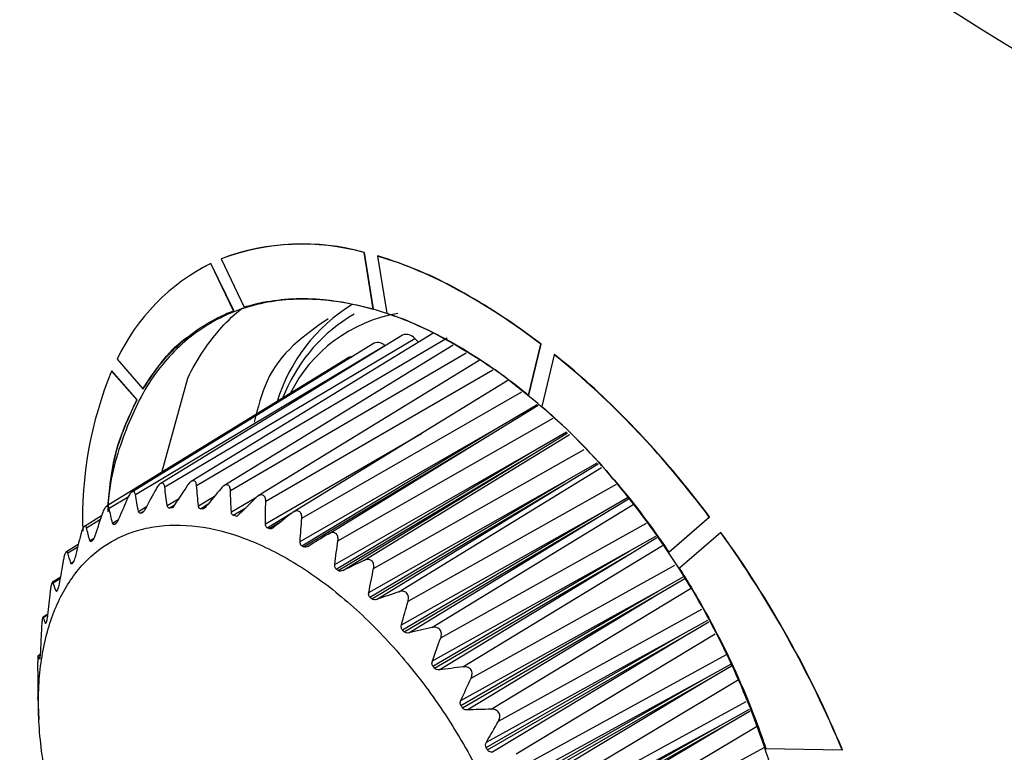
# Model space of a CAD drawing. Header units: millimetres. Extents: x 82 to 1337, y -230 to 1154.
# Tile 212 of 217: x 984 to 1009, y 937 to 956. Entities that reach past the tile are written whole.
import ezdxf

# ---------------------------------------------------------------- set-up
doc = ezdxf.new("R2010")
doc.units = ezdxf.units.MM

msp = doc.modelspace()

# ---------------------------------------------------------------- linework, layer by layer
at = {"color": 7, "linetype": 'Continuous', "lineweight": 25}
for p, q in [((992.434, 949.553), (992.442, 949.557)), ((992.671, 948.099), (992.434, 949.553)), ((992.678, 948.103), (992.442, 949.557)), ((992.778, 949.461), (992.785, 949.465)), ((992.778, 949.461), (993.017, 947.992)), ((988.497, 949.276), (988.238, 949.142)), ((988.49, 949.272), (988.497, 949.276)), ((989.074, 948.056), (988.49, 949.272)), ((989.081, 948.06), (988.497, 949.276)), ((988.76, 949.391), (988.767, 949.395)), ((988.76, 949.391), (989.354, 948.153)), ((988.238, 949.142), (988.231, 949.138)), ((994.867, 948.581), (994.874, 948.585)), ((989.074, 948.056), (989.081, 948.06)), ((992.178, 947.968), (992.032, 947.88)), ((992.671, 948.099), (992.678, 948.103)), ((993.427, 947.433), (987.193, 943.608)), ((994.226, 947.49), (987.988, 943.662)), ((992.695, 947.219), (986.462, 943.395)), ((986.552, 943.33), (992.968, 947.162)), ((987.307, 943.526), (993.739, 947.341)), ((988.127, 943.562), (994.575, 947.359)), ((994.727, 947.174), (988.831, 943.556)), ((992.975, 947.156), (992.968, 947.162)), ((993.835, 947.25), (993.739, 947.341)), ((996.668, 945.884), (996.98, 947.197)), ((996.675, 945.888), (996.987, 947.201)), ((996.98, 947.197), (996.987, 947.201)), ((997.328, 946.926), (997.011, 945.594)), ((997.328, 946.926), (997.335, 946.93)), ((992.043, 946.852), (985.81, 943.028)), ((986.083, 946.809), (986.748, 946.045)), ((995.394, 946.78), (989.71, 943.293)), ((985.942, 946.506), (985.949, 946.51)), ((986.589, 945.763), (985.942, 946.506)), ((986.596, 945.767), (985.949, 946.51)), ((987.232, 943.901), (987.899, 946.321)), ((996.133, 946.265), (990.608, 942.876)), ((986.748, 946.045), (986.755, 946.049)), ((996.668, 945.884), (996.675, 945.888)), ((986.589, 945.763), (986.596, 945.767)), ((991.509, 942.313), (996.912, 945.628)), ((995.824, 945.017), (996.891, 945.646)), ((990.79, 942.123), (995.824, 945.017)), ((990.833, 942.012), (995.824, 945.017)), ((996.724, 944.407), (997.645, 944.946)), ((996.772, 944.37), (997.671, 944.92)), ((991.681, 941.532), (996.724, 944.407)), ((991.718, 941.412), (996.724, 944.407)), ((991.766, 941.376), (996.772, 944.37)), ((991.888, 941.375), (996.772, 944.37)), ((997.605, 943.671), (998.427, 944.147)), ((997.652, 943.627), (998.456, 944.116)), ((992.556, 940.814), (997.605, 943.671)), ((992.586, 940.688), (997.605, 943.671)), ((992.632, 940.645), (997.652, 943.627)), ((992.756, 940.629), (997.652, 943.627)), ((998.453, 942.82), (999.212, 943.257)), ((998.497, 942.771), (999.24, 943.22)), ((985.683, 942.781), (985.245, 942.512)), ((986.011, 942.561), (986.055, 942.588)), ((993.398, 939.982), (998.453, 942.82)), ((993.419, 939.851), (998.453, 942.82)), ((993.463, 939.803), (998.497, 942.771)), ((993.588, 939.773), (998.497, 942.771)), ((1000.272, 941.85), (1001.314, 942.751)), ((1000.279, 941.854), (1001.322, 942.755)), ((1001.314, 942.751), (1001.322, 942.755)), ((1001.608, 942.352), (1000.545, 941.434)), ((1001.608, 942.352), (1001.615, 942.356)), ((999.251, 941.871), (999.937, 942.262)), ((999.292, 941.817), (999.966, 942.221)), ((985.084, 942.044), (984.779, 941.857)), ((994.192, 939.051), (999.251, 941.871)), ((994.205, 938.917), (999.251, 941.871)), ((994.246, 938.864), (999.292, 941.817)), ((994.369, 938.821), (999.292, 941.817)), ((1000.272, 941.85), (1000.279, 941.854)), ((984.622, 941.198), (984.421, 941.075)), ((999.985, 940.84), (1000.656, 941.219)), ((1000.023, 940.782), (1000.681, 941.174)), ((994.925, 938.037), (999.985, 940.84)), ((994.927, 937.903), (999.985, 940.84)), ((994.965, 937.846), (1000.023, 940.782)), ((995.086, 937.791), (1000.023, 940.782)), ((984.297, 940.253), (984.177, 940.179)), ((1000.643, 939.745), (1001.275, 940.099)), ((1000.677, 939.685), (1001.3, 940.053)), ((995.575, 936.826), (1000.643, 939.745)), ((995.583, 936.959), (1000.643, 939.745)), ((995.607, 936.766), (1000.677, 939.685)), ((995.725, 936.701), (1000.677, 939.685)), ((984.104, 939.219), (984.05, 939.186)), ((1001.213, 938.607), (1001.866, 938.97)), ((1001.241, 938.544), (1001.886, 938.922)), ((996.135, 935.706), (1001.213, 938.607)), ((996.155, 935.836), (1001.213, 938.607)), ((996.163, 935.644), (1001.241, 938.544)), ((996.275, 935.57), (1001.241, 938.544)), ((984.045, 938.107), (984.069, 937.545)), ((984.048, 938.085), (984.045, 938.107)), ((1001.684, 937.445), (1002.344, 937.809)), ((1001.707, 937.382), (1002.363, 937.763)), ((996.599, 934.563), (1001.684, 937.445)), ((996.621, 934.5), (1001.707, 937.382)), ((996.63, 934.688), (1001.684, 937.445)), ((996.726, 934.419), (1001.707, 937.382)), ((1002.771, 936.796), (1004.729, 936.764)), ((1004.729, 936.764), (1004.736, 936.768))]:
    msp.add_line(p, q, dxfattribs=at)
at = {"color": 8, "linetype": 'Continuous', "lineweight": 25}
for p, q in [((988.998, 943.438), (995.058, 946.978)), ((989.906, 943.156), (995.746, 946.541)), ((990.833, 942.721), (996.493, 945.975)), ((991.763, 942.14), (997.3, 945.298)), ((989.898, 942.576), (993.909, 944.901)), ((992.43, 941.634), (997.715, 944.875)), ((990.881, 941.983), (995.536, 944.784)), ((992.679, 941.425), (998.094, 944.489)), ((993.326, 940.828), (998.542, 944.022)), ((993.565, 940.587), (998.931, 943.6)), ((985.877, 942.977), (986.371, 943.274)), ((987.373, 943.046), (987.661, 943.217)), ((988.174, 943.042), (988.589, 943.286)), ((988.226, 942.966), (988.425, 943.087)), ((989.021, 942.885), (989.653, 943.254)), ((986.632, 942.895), (986.84, 943.019)), ((986.682, 942.848), (986.774, 942.904)), ((986.721, 942.859), (986.749, 942.876)), ((987.425, 942.983), (987.561, 943.067)), ((988.271, 942.961), (988.37, 943.021)), ((989.071, 942.796), (989.392, 942.991)), ((989.945, 942.476), (990.574, 942.856)), ((994.181, 939.911), (999.354, 943.07)), ((985.294, 942.475), (985.654, 942.693)), ((985.965, 942.594), (986.117, 942.685)), ((989.993, 942.455), (990.321, 942.653)), ((994.406, 939.643), (999.699, 942.594)), ((985.382, 942.147), (985.489, 942.211)), ((984.812, 941.832), (985.07, 941.989)), ((994.979, 938.899), (1000.11, 942.021)), ((984.895, 941.562), (984.955, 941.598)), ((995.186, 938.608), (1000.431, 941.513)), ((984.44, 941.059), (984.617, 941.167)), ((984.513, 940.849), (984.544, 940.869)), ((995.706, 937.81), (1000.827, 940.912)), ((995.891, 937.5), (1001.121, 940.38)), ((984.186, 940.171), (984.295, 940.238)), ((984.241, 940.022), (984.255, 940.031)), ((996.349, 936.663), (1001.467, 939.747)), ((984.053, 939.183), (984.104, 939.214)), ((996.509, 936.341), (1001.758, 939.217)), ((996.897, 935.479), (1002.036, 938.557)), ((997.029, 935.151), (1002.263, 938.006)), ((997.339, 934.279), (1002.526, 937.365)), ((997.441, 933.95), (1002.727, 936.825))]:
    msp.add_line(p, q, dxfattribs=at)
at = {"color": 7, "linetype": 'Continuous', "lineweight": 25, "flags": 128}
msp.add_lwpolyline([(992.133, 946.874), (992.084, 946.869), (992.043, 946.852)], dxfattribs=at)
at = {"color": 7, "linetype": 'Continuous', "lineweight": 25}
for centre, radius, start, end in [((990.846, 943.824), 5.946, 74.5045, 110.5404), ((990.853, 943.828), 5.946, 74.5045, 110.5404), ((989.815, 939.515), 10.379, 60.8725, 73.4121), ((989.822, 939.519), 10.379, 60.8725, 73.4121), ((990.837, 944.573), 5.253, 116.5332, 154.8078), ((994.48, 944.407), 4.479, 121.714, 162.9535), ((994.332, 944.272), 4.278, 122.5181, 158.9837), ((993.522, 947.181), 0.269, 36.5184, 110.7516), ((992.792, 947.003), 0.237, 42.0743, 114.1714), ((995.179, 942.71), 9.987, 157.6596, 181.8614)]:
    msp.add_arc(centre, radius, start, end, dxfattribs=at)
at = {"color": 8, "linetype": 'Continuous', "lineweight": 25}
msp.add_arc((993.933, 944.247), 3.79, 99.5942, 153.6895, dxfattribs=at)
at = {"color": 7, "linetype": 'Continuous', "lineweight": 25}
for points, knots in [([(966.835, 1001.214), (970.95, 996.797), (975.331, 992.48), (984.624, 984.045), (989.536, 979.926), (997.302, 973.899), (999.96, 971.913), (1005.39, 968.006), (1008.163, 966.083), (1016.659, 960.409), (1022.556, 956.748), (1031.75, 951.444), (1034.874, 949.707), (1039.647, 947.148), (1041.251, 946.303), (1044.482, 944.634), (1046.109, 943.808), (1054.302, 939.727), (1061.04, 936.611), (1074.879, 930.675), (1081.98, 927.853), (1096.547, 922.506), (1104.013, 919.981), (1111.665, 917.605)], [0, 0, 0, 0, 0.125, 0.125, 0.25, 0.25, 0.3125, 0.3125, 0.375, 0.375, 0.5, 0.5, 0.5625, 0.5625, 0.59375, 0.59375, 0.625, 0.625, 0.75, 0.75, 0.875, 0.875, 1, 1, 1, 1]), ([(1106.339, 916.007), (1099.004, 918.363), (1091.833, 920.859), (1077.815, 926.128), (1070.968, 928.9), (1062.612, 932.54), (1060.951, 933.277), (1057.649, 934.768), (1056.008, 935.523), (1051.124, 937.808), (1047.918, 939.363), (1038.451, 944.117), (1032.34, 947.407), (1023.474, 952.525), (1020.568, 954.262), (1014.858, 957.796), (1012.051, 959.595), (1003.811, 965.064), (998.551, 968.811), (988.496, 976.505), (983.701, 980.454), (977.999, 985.515), (976.872, 986.534), (974.653, 988.581), (973.56, 989.609), (970.328, 992.709), (968.238, 994.795), (966.213, 996.9)], [0, 0, 0, 0, 0.125, 0.125, 0.25, 0.25, 0.28125, 0.28125, 0.3125, 0.3125, 0.375, 0.375, 0.5, 0.5, 0.5625, 0.5625, 0.625, 0.625, 0.75, 0.75, 0.875, 0.875, 0.90625, 0.90625, 0.9375, 0.9375, 1, 1, 1, 1]), ([(1098.908, 907.351), (1085.695, 913.4), (1072.984, 919.556), (1057.735, 927.371), (1054.715, 928.941), (1048.763, 932.081), (1045.828, 933.652), (1037.144, 938.37), (1031.518, 941.52), (1023.324, 946.251), (1020.634, 947.83), (1016.66, 950.199), (1015.345, 950.989), (1012.742, 952.567), (1011.454, 953.354), (1005.073, 957.286), (1000.169, 960.414), (986.05, 969.748), (977.424, 975.904), (969.582, 982.009)], [0, 0, 0, 0, 0.25, 0.25, 0.3125, 0.3125, 0.375, 0.375, 0.5, 0.5, 0.5625, 0.5625, 0.59375, 0.59375, 0.625, 0.625, 0.75, 0.75, 1, 1, 1, 1]), ([(989.354, 948.153), (989.509, 948.201), (990.152, 948.364), (991.248, 948.413), (992.237, 948.223), (992.671, 948.099)], [0.89599936, 0.89599936, 0.89599936, 0.89599936, 0.90625561, 0.93750429, 0.96115484, 0.96115484, 0.96115484, 0.96115484]), ([(995.832, 946.521), (995.246, 946.896), (994.076, 947.644), (992.334, 948.245), (990.691, 948.428), (989.2, 948.157), (987.924, 947.449), (986.897, 946.336), (986.208, 944.832), (985.862, 943.643), (985.847, 942.924), (985.846, 942.881)], [0, 0, 0, 0, 0.124618, 0.248566, 0.372693, 0.496276, 0.620544, 0.74412, 0.868255, 0.992188, 1, 1, 1, 1]), ([(986.748, 946.045), (986.917, 946.326), (987.41, 947.005), (988.208, 947.663), (988.858, 947.973), (989.074, 948.056)], [0.82457878, 0.82457878, 0.82457878, 0.82457878, 0.84375561, 0.87500607, 0.88973279, 0.88973279, 0.88973279, 0.88973279]), ([(993.017, 947.992), (993.042, 947.984), (993.644, 947.779), (994.847, 947.224), (996.045, 946.393), (996.643, 945.904), (996.668, 945.884)], [0.96742147, 0.96742147, 0.96742147, 0.96742147, 0.96875232, 1, 1.03124768, 1.03257789, 1.03257789, 1.03257789, 1.03257789]), ([(991.514, 947.853), (990.897, 947.424), (990.021, 946.815), (989.703, 945.56), (989.609, 945.189)], [0, 0, 0, 0, 0.704491, 1, 1, 1, 1]), ([(986.755, 946.049), (987.096, 946.569), (987.488, 947.168), (988.065, 947.481), (988.141, 947.522)], [0, 0, 0, 0, 0.868278, 1, 1, 1, 1]), ([(987.899, 946.321), (987.899, 946.321), (987.899, 946.321), (988.019, 946.568), (988.153, 946.803), (988.298, 947.021)], [0.1875001, 0.1875001, 0.1875001, 0.1875001, 0.18750046, 0.18750046, 0.20312536, 0.20312536, 0.20312536, 0.20312536]), ([(1001.314, 942.751), (1000.341, 944.05), (999.018, 945.511), (997.601, 946.707), (997.328, 946.926)], [0.44747096, 0.44747096, 0.44747096, 0.44747096, 0.50879796, 0.52328927, 0.52328927, 0.52328927, 0.52328927]), ([(1001.322, 942.755), (1000.348, 944.054), (999.025, 945.515), (997.608, 946.711), (997.335, 946.93)], [0.44747096, 0.44747096, 0.44747096, 0.44747096, 0.50879796, 0.52328927, 0.52328927, 0.52328927, 0.52328927]), ([(995.598, 925.863), (996.082, 925.668), (997.147, 925.238), (998.7, 925.101), (1000.191, 925.36), (1001.471, 926.069), (1002.49, 927.184), (1003.21, 928.67), (1003.603, 930.464), (1003.654, 932.502), (1003.361, 934.703), (1002.735, 936.983), (1001.801, 939.255), (1000.594, 941.43), (999.159, 943.422), (997.557, 945.183), (996.407, 946.075), (995.832, 946.521)], [0, 0, 0, 0, 0.056339, 0.123868, 0.191248, 0.258574, 0.326127, 0.393318, 0.460897, 0.528153, 0.59561, 0.663084, 0.730326, 0.797909, 0.865104, 0.932646, 1, 1, 1, 1]), ([(985.844, 943.011), (985.888, 943.454), (985.99, 944.498), (986.371, 945.301), (986.589, 945.763)], [0, 0, 0, 0, 0.425548, 1, 1, 1, 1]), ([(985.857, 943.057), (985.9, 943.486), (986.002, 944.514), (986.377, 945.306), (986.596, 945.767)], [0, 0, 0, 0, 0.417281, 1, 1, 1, 1]), ([(997.011, 945.594), (997.441, 945.219), (998.418, 944.274), (999.494, 942.971), (1000.121, 942.075), (1000.272, 941.85)], [0.03884452, 0.03884452, 0.03884452, 0.03884452, 0.06249571, 0.09374439, 0.104, 0.104, 0.104, 0.104]), ([(987.307, 943.526), (987.303, 943.555), (987.295, 943.581), (987.268, 943.616), (987.248, 943.626), (987.203, 943.618), (987.178, 943.6), (987.132, 943.552), (987.111, 943.521), (987.093, 943.488)], [0, 0, 0, 0, 0.25, 0.25, 0.5, 0.5, 0.75, 0.75, 1, 1, 1, 1]), ([(988.127, 943.562), (988.124, 943.594), (988.117, 943.623), (988.09, 943.666), (988.07, 943.68), (988.021, 943.681), (987.993, 943.669), (987.941, 943.627), (987.917, 943.599), (987.897, 943.568)], [0, 0, 0, 0, 0.25, 0.25, 0.5, 0.5, 0.75, 0.75, 1, 1, 1, 1]), ([(988.998, 943.438), (988.997, 943.472), (988.991, 943.504), (988.965, 943.554), (988.944, 943.573), (988.893, 943.583), (988.862, 943.575), (988.806, 943.541), (988.779, 943.516), (988.756, 943.488)], [0, 0, 0, 0, 0.25, 0.25, 0.5, 0.5, 0.75, 0.75, 1, 1, 1, 1]), ([(986.552, 943.33), (986.548, 943.356), (986.539, 943.378), (986.513, 943.406), (986.495, 943.411), (986.454, 943.393), (986.432, 943.372), (986.392, 943.317), (986.374, 943.283), (986.359, 943.248)], [0, 0, 0, 0, 0.25, 0.25, 0.5, 0.5, 0.75, 0.75, 1, 1, 1, 1]), ([(989.906, 943.156), (989.906, 943.191), (989.902, 943.225), (989.877, 943.283), (989.857, 943.305), (989.803, 943.325), (989.771, 943.322), (989.71, 943.296), (989.681, 943.274), (989.655, 943.249)], [0, 0, 0, 0, 0.25, 0.25, 0.5, 0.5, 0.75, 0.75, 1, 1, 1, 1]), ([(985.877, 942.977), (985.872, 943), (985.864, 943.019), (985.84, 943.039), (985.824, 943.038), (985.788, 943.012), (985.769, 942.987), (985.735, 942.926), (985.72, 942.89), (985.708, 942.854)], [0, 0, 0, 0, 0.25, 0.25, 0.5, 0.5, 0.75, 0.75, 1, 1, 1, 1]), ([(986.799, 942.944), (986.791, 942.929), (986.782, 942.914), (986.772, 942.902), (986.764, 942.891), (986.756, 942.882), (986.747, 942.874), (986.74, 942.868), (986.732, 942.863), (986.725, 942.86), (986.723, 942.86), (986.722, 942.859), (986.721, 942.859)], [0.000005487, 0.000005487, 0.000005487, 0.000005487, 0.0000575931, 0.0000575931, 0.0000575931, 0.0001011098, 0.0001011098, 0.0001011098, 0.0001382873, 0.0001382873, 0.0001382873, 0.0001449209, 0.0001449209, 0.0001449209, 0.0001449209]), ([(987.425, 942.983), (987.42, 942.983), (987.416, 942.983), (987.412, 942.984), (987.405, 942.986), (987.399, 942.99), (987.394, 942.996), (987.387, 943.003), (987.382, 943.012), (987.378, 943.023), (987.376, 943.03), (987.374, 943.038), (987.373, 943.046)], [0.0000166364, 0.0000166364, 0.0000166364, 0.0000166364, 0.0000381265, 0.0000381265, 0.0000381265, 0.0000760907, 0.0000760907, 0.0000760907, 0.0001252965, 0.0001252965, 0.0001252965, 0.0001563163, 0.0001563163, 0.0001563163, 0.0001563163]), ([(988.368, 943.019), (988.357, 943.006), (988.345, 942.993), (988.332, 942.983), (988.322, 942.976), (988.311, 942.969), (988.301, 942.965), (988.292, 942.962), (988.283, 942.96), (988.274, 942.96), (988.273, 942.961), (988.272, 942.961), (988.271, 942.961)], [0.0000028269, 0.0000028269, 0.0000028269, 0.0000028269, 0.0000568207, 0.0000568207, 0.0000568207, 0.0000999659, 0.0000999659, 0.0000999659, 0.0001368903, 0.0001368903, 0.0001368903, 0.0001424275, 0.0001424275, 0.0001424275, 0.0001424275]), ([(989.071, 942.796), (989.064, 942.798), (989.057, 942.802), (989.052, 942.806), (989.044, 942.812), (989.038, 942.82), (989.034, 942.829), (989.028, 942.841), (989.024, 942.855), (989.022, 942.87), (989.021, 942.875), (989.021, 942.88), (989.021, 942.885)], [0.0000077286, 0.0000077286, 0.0000077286, 0.0000077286, 0.0000389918, 0.0000389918, 0.0000389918, 0.0000777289, 0.0000777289, 0.0000777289, 0.0001305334, 0.0001305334, 0.0001305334, 0.0001474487, 0.0001474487, 0.0001474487, 0.0001474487]), ([(990.833, 942.721), (990.835, 942.757), (990.833, 942.793), (990.811, 942.856), (990.791, 942.883), (990.737, 942.911), (990.703, 942.913), (990.638, 942.895), (990.607, 942.878), (990.578, 942.855)], [0, 0, 0, 0, 0.25, 0.25, 0.5, 0.5, 0.75, 0.75, 1, 1, 1, 1]), ([(986.011, 942.561), (986, 942.555), (985.989, 942.555), (985.974, 942.568), (985.968, 942.58), (985.965, 942.594)], [0, 0, 0, 0, 0.5, 0.5, 1, 1, 1, 1]), ([(986.113, 942.678), (986.107, 942.662), (986.099, 942.647), (986.091, 942.633), (986.084, 942.621), (986.077, 942.61), (986.069, 942.601), (986.063, 942.594), (986.056, 942.587), (986.05, 942.583), (986.048, 942.582), (986.047, 942.581), (986.046, 942.581)], [0.0000072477, 0.0000072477, 0.0000072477, 0.0000072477, 0.0000581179, 0.0000581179, 0.0000581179, 0.0001018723, 0.0001018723, 0.0001018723, 0.0001391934, 0.0001391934, 0.0001391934, 0.0001465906, 0.0001465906, 0.0001465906, 0.0001465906]), ([(989.945, 942.476), (989.937, 942.48), (989.93, 942.485), (989.924, 942.491), (989.917, 942.498), (989.912, 942.508), (989.908, 942.518), (989.902, 942.532), (989.899, 942.547), (989.898, 942.564), (989.898, 942.568), (989.898, 942.572), (989.898, 942.576)], [0.0000058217, 0.0000058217, 0.0000058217, 0.0000058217, 0.0000391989, 0.0000391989, 0.0000391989, 0.0000781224, 0.0000781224, 0.0000781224, 0.000131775, 0.000131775, 0.000131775, 0.0001455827, 0.0001455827, 0.0001455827, 0.0001455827]), ([(991.579, 926.341), (991.996, 926.186), (992.399, 926.084), (993.181, 925.984), (993.561, 925.987), (994.267, 926.1), (994.595, 926.208), (995.051, 926.449), (995.197, 926.543), (995.471, 926.753), (995.599, 926.87), (995.958, 927.256), (996.164, 927.559), (996.505, 928.256), (996.635, 928.64), (996.771, 929.268), (996.806, 929.486), (996.857, 929.94), (996.872, 930.176), (996.886, 930.895), (996.854, 931.394), (996.745, 932.172), (996.699, 932.437), (996.585, 932.972), (996.519, 933.24), (996.292, 934.046), (996.103, 934.585), (995.764, 935.398), (995.641, 935.668), (995.382, 936.199), (995.109, 936.721), (994.805, 937.228), (994.487, 937.728), (994.319, 937.975), (993.802, 938.692), (993.438, 939.138), (992.672, 939.969), (992.267, 940.357), (991.449, 941.038), (991.035, 941.335), (990.404, 941.715), (990.192, 941.831), (989.772, 942.036), (989.565, 942.125), (988.948, 942.355), (988.544, 942.459), (987.755, 942.56), (987.382, 942.556), (986.854, 942.473), (986.683, 942.432), (986.351, 942.324), (986.191, 942.256), (985.735, 942.015), (985.463, 941.807), (985.102, 941.421), (984.989, 941.279), (984.782, 940.974), (984.688, 940.812), (984.435, 940.295), (984.304, 939.912), (984.167, 939.279), (984.131, 939.058), (984.08, 938.607), (984.05, 938.142), (984.061, 937.654), (984.093, 937.153), (984.119, 936.895), (984.228, 936.112), (984.34, 935.583), (984.567, 934.777), (984.652, 934.506), (984.842, 933.961), (984.947, 933.689), (985.284, 932.882), (985.541, 932.354), (985.976, 931.577), (986.13, 931.319), (986.45, 930.818), (986.615, 930.574), (987.128, 929.863), (987.492, 929.415), (988.266, 928.573), (988.664, 928.193), (989.275, 927.683), (989.482, 927.523), (989.899, 927.223), (990.111, 927.083), (990.743, 926.702), (991.162, 926.497), (991.579, 926.341)], [0, 0, 0, 0, 0.03125, 0.03125, 0.0625, 0.0625, 0.09375, 0.09375, 0.109375, 0.109375, 0.125, 0.125, 0.15625, 0.15625, 0.1875, 0.1875, 0.203125, 0.203125, 0.21875, 0.21875, 0.25, 0.25, 0.265625, 0.265625, 0.28125, 0.28125, 0.3125, 0.3125, 0.328125, 0.328125, 0.34375, 0.359375, 0.359375, 0.375, 0.375, 0.40625, 0.40625, 0.4375, 0.4375, 0.46875, 0.46875, 0.484375, 0.484375, 0.5, 0.5, 0.53125, 0.53125, 0.5625, 0.5625, 0.578125, 0.578125, 0.59375, 0.59375, 0.625, 0.625, 0.640625, 0.640625, 0.65625, 0.65625, 0.6875, 0.6875, 0.703125, 0.703125, 0.71875, 0.734375, 0.734375, 0.75, 0.75, 0.78125, 0.78125, 0.796875, 0.796875, 0.8125, 0.8125, 0.84375, 0.84375, 0.859375, 0.859375, 0.875, 0.875, 0.90625, 0.90625, 0.9375, 0.9375, 0.953125, 0.953125, 0.96875, 0.96875, 1, 1, 1, 1]), ([(985.294, 942.475), (985.288, 942.495), (985.281, 942.51), (985.259, 942.521), (985.245, 942.516), (985.215, 942.481), (985.199, 942.453), (985.172, 942.386), (985.161, 942.35), (985.151, 942.313)], [0, 0, 0, 0, 0.25, 0.25, 0.5, 0.5, 0.75, 0.75, 1, 1, 1, 1]), ([(990.105, 942.483), (990.092, 942.472), (990.077, 942.463), (990.061, 942.457), (990.049, 942.452), (990.037, 942.449), (990.025, 942.449), (990.015, 942.448), (990.006, 942.45), (989.997, 942.453), (989.996, 942.454), (989.994, 942.454), (989.993, 942.455)], [0.0000006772, 0.0000006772, 0.0000006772, 0.0000006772, 0.0000561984, 0.0000561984, 0.0000561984, 0.0000990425, 0.0000990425, 0.0000990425, 0.0001357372, 0.0001357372, 0.0001357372, 0.0001404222, 0.0001404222, 0.0001404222, 0.0001404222]), ([(991.763, 942.14), (991.768, 942.177), (991.767, 942.215), (991.748, 942.283), (991.73, 942.313), (991.676, 942.349), (991.641, 942.356), (991.573, 942.347), (991.54, 942.333), (991.509, 942.313)], [0, 0, 0, 0, 0.25, 0.25, 0.5, 0.5, 0.75, 0.75, 1, 1, 1, 1]), ([(985.424, 942.129), (985.418, 942.124), (985.413, 942.121), (985.408, 942.12), (985.403, 942.119), (985.399, 942.121), (985.395, 942.124), (985.39, 942.128), (985.386, 942.135), (985.383, 942.145), (985.383, 942.146), (985.382, 942.146), (985.382, 942.147)], [0.0000003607, 0.0000003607, 0.0000003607, 0.0000003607, 0.0000402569, 0.0000402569, 0.0000402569, 0.0000801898, 0.0000801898, 0.0000801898, 0.0001364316, 0.0001364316, 0.0001364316, 0.0001396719, 0.0001396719, 0.0001396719, 0.0001396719]), ([(985.51, 942.264), (985.505, 942.248), (985.499, 942.233), (985.493, 942.218), (985.487, 942.205), (985.481, 942.193), (985.474, 942.183), (985.468, 942.172), (985.461, 942.163), (985.454, 942.157), (985.454, 942.157), (985.454, 942.157), (985.454, 942.156)], [0.0000095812, 0.0000095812, 0.0000095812, 0.0000095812, 0.0000588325, 0.0000588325, 0.0000588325, 0.0001028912, 0.0001028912, 0.0001028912, 0.0001474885, 0.0001474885, 0.0001474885, 0.0001490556, 0.0001490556, 0.0001490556, 0.0001490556]), ([(990.833, 942.012), (990.825, 942.017), (990.817, 942.024), (990.812, 942.032), (990.805, 942.04), (990.8, 942.051), (990.796, 942.062), (990.791, 942.077), (990.79, 942.094), (990.79, 942.112), (990.79, 942.115), (990.79, 942.119), (990.79, 942.123)], [0.0000044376, 0.0000044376, 0.0000044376, 0.0000044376, 0.0000393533, 0.0000393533, 0.0000393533, 0.000078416, 0.000078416, 0.000078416, 0.0001327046, 0.0001327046, 0.0001327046, 0.0001442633, 0.0001442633, 0.0001442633, 0.0001442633]), ([(984.812, 941.832), (984.807, 941.848), (984.8, 941.859), (984.782, 941.861), (984.77, 941.852), (984.747, 941.81), (984.734, 941.778), (984.714, 941.708), (984.706, 941.67), (984.699, 941.633)], [0, 0, 0, 0, 0.25, 0.25, 0.5, 0.5, 0.75, 0.75, 1, 1, 1, 1]), ([(984.931, 941.56), (984.927, 941.553), (984.922, 941.548), (984.918, 941.546), (984.914, 941.543), (984.91, 941.543), (984.907, 941.545), (984.902, 941.547), (984.899, 941.552), (984.896, 941.56), (984.896, 941.561), (984.895, 941.561), (984.895, 941.562)], [0.0000010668, 0.0000010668, 0.0000010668, 0.0000010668, 0.000040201, 0.000040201, 0.000040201, 0.0000800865, 0.0000800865, 0.0000800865, 0.0001359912, 0.0001359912, 0.0001359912, 0.0001403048, 0.0001403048, 0.0001403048, 0.0001403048]), ([(992.679, 941.425), (992.686, 941.462), (992.688, 941.5), (992.674, 941.572), (992.656, 941.605), (992.604, 941.649), (992.569, 941.66), (992.499, 941.66), (992.463, 941.65), (992.43, 941.634)], [0, 0, 0, 0, 0.25, 0.25, 0.5, 0.5, 0.75, 0.75, 1, 1, 1, 1]), ([(991.718, 941.412), (991.71, 941.419), (991.703, 941.427), (991.697, 941.436), (991.691, 941.446), (991.686, 941.458), (991.684, 941.47), (991.68, 941.486), (991.679, 941.504), (991.68, 941.522), (991.681, 941.525), (991.681, 941.528), (991.681, 941.532)], [0.0000033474, 0.0000033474, 0.0000033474, 0.0000033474, 0.0000394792, 0.0000394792, 0.0000394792, 0.0000786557, 0.0000786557, 0.0000786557, 0.0001334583, 0.0001334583, 0.0001334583, 0.0001432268, 0.0001432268, 0.0001432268, 0.0001432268]), ([(1000.545, 941.434), (1000.755, 941.105), (1001.384, 940.056), (1002.149, 938.497), (1002.614, 937.265), (1002.771, 936.796)], [0.11026657, 0.11026657, 0.11026657, 0.11026657, 0.12499393, 0.15624439, 0.17542058, 0.17542058, 0.17542058, 0.17542058]), ([(984.44, 941.059), (984.436, 941.072), (984.431, 941.079), (984.417, 941.073), (984.408, 941.059), (984.391, 941.01), (984.382, 940.976), (984.369, 940.902), (984.363, 940.864), (984.359, 940.827)], [0, 0, 0, 0, 0.25, 0.25, 0.5, 0.5, 0.75, 0.75, 1, 1, 1, 1]), ([(984.541, 940.862), (984.538, 940.854), (984.534, 940.848), (984.531, 940.844), (984.528, 940.84), (984.525, 940.839), (984.522, 940.838), (984.519, 940.838), (984.516, 940.842), (984.513, 940.848), (984.513, 940.848), (984.513, 940.849), (984.513, 940.849)], [0.000001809, 0.000001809, 0.000001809, 0.000001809, 0.0000401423, 0.0000401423, 0.0000401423, 0.0000799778, 0.0000799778, 0.0000799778, 0.0001355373, 0.0001355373, 0.0001355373, 0.000140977, 0.000140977, 0.000140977, 0.000140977]), ([(992.586, 940.688), (992.577, 940.696), (992.57, 940.705), (992.565, 940.715), (992.559, 940.727), (992.556, 940.739), (992.554, 940.751), (992.551, 940.769), (992.552, 940.788), (992.554, 940.806), (992.555, 940.808), (992.555, 940.811), (992.556, 940.814)], [0.0000024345, 0.0000024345, 0.0000024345, 0.0000024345, 0.00003959, 0.00003959, 0.00003959, 0.000078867, 0.000078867, 0.000078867, 0.0001341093, 0.0001341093, 0.0001341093, 0.0001423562, 0.0001423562, 0.0001423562, 0.0001423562]), ([(993.565, 940.587), (993.575, 940.624), (993.58, 940.663), (993.57, 940.738), (993.555, 940.773), (993.504, 940.824), (993.469, 940.839), (993.398, 940.847), (993.361, 940.84), (993.326, 940.828)], [0, 0, 0, 0, 0.25, 0.25, 0.5, 0.5, 0.75, 0.75, 1, 1, 1, 1]), ([(984.186, 940.171), (984.183, 940.18), (984.179, 940.183), (984.17, 940.169), (984.164, 940.151), (984.154, 940.096), (984.149, 940.059), (984.142, 939.985), (984.139, 939.946), (984.138, 939.91)], [0, 0, 0, 0, 0.25, 0.25, 0.5, 0.5, 0.75, 0.75, 1, 1, 1, 1]), ([(984.261, 940.049), (984.259, 940.041), (984.256, 940.034), (984.254, 940.028), (984.252, 940.023), (984.25, 940.019), (984.248, 940.018), (984.245, 940.016), (984.243, 940.017), (984.241, 940.021), (984.241, 940.021), (984.241, 940.022), (984.241, 940.022)], [0.0000026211, 0.0000026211, 0.0000026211, 0.0000026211, 0.0000400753, 0.0000400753, 0.0000400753, 0.0000798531, 0.0000798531, 0.0000798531, 0.0001350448, 0.0001350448, 0.0001350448, 0.0001417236, 0.0001417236, 0.0001417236, 0.0001417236]), ([(993.419, 939.851), (993.411, 939.86), (993.405, 939.871), (993.4, 939.882), (993.395, 939.894), (993.392, 939.907), (993.391, 939.92), (993.39, 939.938), (993.392, 939.957), (993.396, 939.975), (993.397, 939.977), (993.397, 939.98), (993.398, 939.982)], [0.0000016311, 0.0000016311, 0.0000016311, 0.0000016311, 0.000039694, 0.000039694, 0.000039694, 0.0000790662, 0.0000790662, 0.0000790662, 0.0001347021, 0.0001347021, 0.0001347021, 0.000141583, 0.000141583, 0.000141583, 0.000141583]), ([(993.588, 939.773), (993.566, 939.768), (993.543, 939.766), (993.499, 939.775), (993.478, 939.786), (993.463, 939.803)], [0, 0, 0, 0, 0.5, 0.5, 1, 1, 1, 1]), ([(994.406, 939.643), (994.419, 939.678), (994.426, 939.717), (994.421, 939.793), (994.408, 939.831), (994.361, 939.888), (994.327, 939.906), (994.255, 939.922), (994.217, 939.92), (994.181, 939.911)], [0, 0, 0, 0, 0.25, 0.25, 0.5, 0.5, 0.75, 0.75, 1, 1, 1, 1]), ([(984.053, 939.183), (984.052, 939.188), (984.05, 939.187), (984.046, 939.166), (984.044, 939.144), (984.041, 939.084), (984.04, 939.046), (984.038, 938.97), (984.038, 938.933), (984.039, 938.898)], [0, 0, 0, 0, 0.25, 0.25, 0.5, 0.5, 0.75, 0.75, 1, 1, 1, 1]), ([(984.095, 939.136), (984.094, 939.126), (984.093, 939.118), (984.092, 939.112), (984.091, 939.105), (984.09, 939.101), (984.089, 939.098), (984.088, 939.093), (984.087, 939.093), (984.085, 939.094), (984.085, 939.095), (984.085, 939.095), (984.085, 939.095)], [0.0000035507, 0.0000035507, 0.0000035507, 0.0000035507, 0.0000399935, 0.0000399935, 0.0000399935, 0.0000796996, 0.0000796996, 0.0000796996, 0.0001344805, 0.0001344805, 0.0001344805, 0.0001425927, 0.0001425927, 0.0001425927, 0.0001425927]), ([(994.205, 938.917), (994.197, 938.927), (994.191, 938.939), (994.187, 938.951), (994.183, 938.964), (994.181, 938.977), (994.181, 938.99), (994.181, 939.009), (994.185, 939.028), (994.191, 939.045), (994.191, 939.047), (994.192, 939.049), (994.192, 939.051)], [0.0000008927, 0.0000008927, 0.0000008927, 0.0000008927, 0.0000397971, 0.0000397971, 0.0000397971, 0.0000792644, 0.0000792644, 0.0000792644, 0.0001352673, 0.0001352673, 0.0001352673, 0.0001408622, 0.0001408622, 0.0001408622, 0.0001408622]), ([(995.186, 938.608), (995.202, 938.642), (995.212, 938.68), (995.213, 938.756), (995.203, 938.795), (995.159, 938.857), (995.126, 938.879), (995.054, 938.902), (995.016, 938.904), (994.979, 938.899)], [0, 0, 0, 0, 0.25, 0.25, 0.5, 0.5, 0.75, 0.75, 1, 1, 1, 1]), ([(984.046, 938.328), (984.046, 938.312), (984.046, 938.296), (984.047, 938.28), (984.047, 938.265), (984.047, 938.25), (984.047, 938.236), (984.047, 938.221), (984.048, 938.207), (984.048, 938.195), (984.048, 938.194), (984.048, 938.194), (984.048, 938.194)], [0.0000085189, 0.0000085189, 0.0000085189, 0.0000085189, 0.0000581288, 0.0000581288, 0.0000581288, 0.0001022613, 0.0001022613, 0.0001022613, 0.000146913, 0.000146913, 0.000146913, 0.00014768, 0.00014768, 0.00014768, 0.00014768]), ([(984.048, 938.138), (984.048, 938.128), (984.048, 938.12), (984.048, 938.112), (984.048, 938.104), (984.048, 938.098), (984.048, 938.094), (984.048, 938.088), (984.048, 938.085), (984.048, 938.085), (984.048, 938.085), (984.048, 938.085), (984.048, 938.085)], [0.0000046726, 0.0000046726, 0.0000046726, 0.0000046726, 0.0000398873, 0.0000398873, 0.0000398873, 0.000079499, 0.000079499, 0.000079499, 0.0001337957, 0.0001337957, 0.0001337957, 0.0001436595, 0.0001436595, 0.0001436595, 0.0001436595]), ([(994.927, 937.903), (994.92, 937.914), (994.915, 937.926), (994.912, 937.939), (994.909, 937.952), (994.908, 937.965), (994.909, 937.978), (994.911, 937.997), (994.916, 938.016), (994.923, 938.033), (994.924, 938.034), (994.925, 938.036), (994.925, 938.037)], [0.0000004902, 0.0000004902, 0.0000004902, 0.0000004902, 0.000039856, 0.000039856, 0.000039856, 0.0000793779, 0.0000793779, 0.0000793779, 0.000135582, 0.000135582, 0.000135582, 0.0001404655, 0.0001404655, 0.0001404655, 0.0001404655]), ([(995.086, 937.791), (995.069, 937.79), (995.053, 937.792), (995.037, 937.796), (995.023, 937.8), (995.009, 937.805), (994.997, 937.813), (994.987, 937.82), (994.977, 937.828), (994.97, 937.838), (994.968, 937.841), (994.966, 937.843), (994.965, 937.846)], [0.0000091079, 0.0000091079, 0.0000091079, 0.0000091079, 0.0000593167, 0.0000593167, 0.0000593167, 0.0001030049, 0.0001030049, 0.0001030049, 0.0001399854, 0.0001399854, 0.0001399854, 0.0001489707, 0.0001489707, 0.0001489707, 0.0001489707]), ([(995.891, 937.5), (995.91, 937.533), (995.923, 937.569), (995.93, 937.645), (995.923, 937.685), (995.884, 937.751), (995.852, 937.776), (995.782, 937.806), (995.743, 937.811), (995.706, 937.81)], [0, 0, 0, 0, 0.25, 0.25, 0.5, 0.5, 0.75, 0.75, 1, 1, 1, 1]), ([(995.575, 936.826), (995.563, 936.846), (995.559, 936.871), (995.564, 936.917), (995.572, 936.939), (995.583, 936.959)], [0, 0, 0, 0, 0.5, 0.5, 1, 1, 1, 1]), ([(995.725, 936.701), (995.708, 936.702), (995.691, 936.705), (995.675, 936.711), (995.661, 936.716), (995.648, 936.723), (995.637, 936.732), (995.627, 936.739), (995.618, 936.749), (995.612, 936.759), (995.61, 936.761), (995.609, 936.764), (995.607, 936.766)], [0.0000068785, 0.0000068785, 0.0000068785, 0.0000068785, 0.0000585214, 0.0000585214, 0.0000585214, 0.0001019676, 0.0001019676, 0.0001019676, 0.0001388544, 0.0001388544, 0.0001388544, 0.0001467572, 0.0001467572, 0.0001467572, 0.0001467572])]:
    msp.add_open_spline(points, degree=3, knots=knots, dxfattribs=at)
for points in [[(996.98, 947.197), (996.284, 947.728), (995.575, 948.192), (994.867, 948.581)], [(996.987, 947.201), (996.291, 947.732), (995.582, 948.196), (994.874, 948.585)], [(988.298, 947.021), (988.589, 947.456), (988.925, 947.825), (989.307, 948.129)], [(987.093, 943.488), (986.994, 943.307), (986.896, 943.126), (986.799, 942.944)], [(987.373, 943.046), (987.35, 943.206), (987.328, 943.366), (987.307, 943.526)], [(987.897, 943.568), (987.767, 943.375), (987.637, 943.182), (987.509, 942.989)], [(988.174, 943.042), (988.157, 943.216), (988.141, 943.389), (988.127, 943.562)], [(988.756, 943.488), (988.626, 943.332), (988.497, 943.175), (988.368, 943.019)], [(989.021, 942.885), (989.012, 943.069), (989.005, 943.254), (988.998, 943.438)], [(986.359, 943.248), (986.276, 943.058), (986.194, 942.868), (986.113, 942.678)], [(986.632, 942.895), (986.604, 943.04), (986.578, 943.185), (986.552, 943.33)], [(989.655, 943.249), (989.491, 943.089), (989.327, 942.929), (989.165, 942.768)], [(989.898, 942.576), (989.899, 942.77), (989.902, 942.963), (989.906, 943.156)], [(985.708, 942.854), (985.641, 942.658), (985.575, 942.461), (985.51, 942.264)], [(985.965, 942.594), (985.934, 942.722), (985.905, 942.849), (985.877, 942.977)], [(986.682, 942.848), (986.656, 942.84), (986.639, 942.863), (986.632, 942.895)], [(986.721, 942.859), (986.708, 942.855), (986.695, 942.852), (986.682, 942.848)], [(987.509, 942.989), (987.481, 942.987), (987.453, 942.986), (987.425, 942.983)], [(988.226, 942.966), (988.195, 942.97), (988.178, 943.003), (988.174, 943.042)], [(988.271, 942.961), (988.256, 942.963), (988.241, 942.964), (988.226, 942.966)], [(990.578, 942.855), (990.42, 942.731), (990.262, 942.607), (990.105, 942.483)], [(986.046, 942.581), (986.034, 942.574), (986.023, 942.568), (986.011, 942.561)], [(989.165, 942.768), (989.133, 942.778), (989.102, 942.787), (989.071, 942.796)], [(990.79, 942.123), (990.803, 942.322), (990.817, 942.522), (990.833, 942.721)], [(985.382, 942.147), (985.351, 942.256), (985.322, 942.365), (985.294, 942.475)], [(989.993, 942.455), (989.977, 942.462), (989.961, 942.469), (989.945, 942.476)], [(1004.729, 936.764), (1003.912, 938.732), (1002.845, 940.636), (1001.608, 942.352)], [(1004.736, 936.768), (1003.919, 938.736), (1002.852, 940.64), (1001.615, 942.356)], [(985.151, 942.313), (985.1, 942.112), (985.049, 941.911), (985, 941.71)], [(985.454, 942.156), (985.444, 942.147), (985.434, 942.138), (985.424, 942.129)], [(991.509, 942.313), (991.338, 942.208), (991.168, 942.102), (990.999, 941.997)], [(991.681, 941.532), (991.707, 941.735), (991.734, 941.938), (991.763, 942.14)], [(984.895, 941.562), (984.866, 941.652), (984.838, 941.742), (984.812, 941.832)], [(990.881, 941.983), (990.865, 941.993), (990.849, 942.002), (990.833, 942.012)], [(990.999, 941.997), (990.961, 941.973), (990.915, 941.963), (990.881, 941.983)], [(984.699, 941.633), (984.662, 941.431), (984.627, 941.229), (984.592, 941.026)], [(984.955, 941.594), (984.947, 941.582), (984.939, 941.571), (984.931, 941.56)], [(985, 941.71), (984.989, 941.665), (984.972, 941.617), (984.955, 941.594)], [(992.43, 941.634), (992.249, 941.547), (992.068, 941.461), (991.888, 941.375)], [(991.766, 941.376), (991.75, 941.388), (991.734, 941.4), (991.718, 941.412)], [(991.888, 941.375), (991.848, 941.356), (991.799, 941.351), (991.766, 941.376)], [(992.556, 940.814), (992.596, 941.018), (992.637, 941.222), (992.679, 941.425)], [(984.513, 940.849), (984.487, 940.919), (984.463, 940.989), (984.44, 941.059)], [(984.359, 940.827), (984.336, 940.627), (984.314, 940.426), (984.294, 940.225)], [(984.559, 940.903), (984.553, 940.889), (984.547, 940.876), (984.541, 940.862)], [(984.592, 941.026), (984.584, 940.981), (984.572, 940.931), (984.559, 940.903)], [(993.326, 940.828), (993.136, 940.762), (992.946, 940.695), (992.756, 940.629)], [(992.632, 940.645), (992.617, 940.659), (992.601, 940.674), (992.586, 940.688)], [(992.756, 940.629), (992.714, 940.615), (992.664, 940.615), (992.632, 940.645)], [(993.398, 939.982), (993.453, 940.184), (993.508, 940.386), (993.565, 940.587)], [(984.241, 940.022), (984.221, 940.071), (984.203, 940.121), (984.186, 940.171)], [(984.273, 940.096), (984.269, 940.081), (984.265, 940.065), (984.261, 940.049)], [(984.294, 940.225), (984.289, 940.18), (984.282, 940.128), (984.273, 940.096)], [(984.138, 939.91), (984.127, 939.714), (984.119, 939.517), (984.111, 939.32)], [(993.463, 939.803), (993.449, 939.819), (993.434, 939.835), (993.419, 939.851)], [(994.181, 939.911), (993.983, 939.865), (993.785, 939.818), (993.588, 939.773)], [(994.192, 939.051), (994.263, 939.248), (994.334, 939.446), (994.406, 939.643)], [(984.111, 939.32), (984.109, 939.276), (984.106, 939.223), (984.101, 939.188)], [(984.085, 939.095), (984.073, 939.124), (984.063, 939.153), (984.053, 939.183)], [(984.101, 939.188), (984.099, 939.17), (984.097, 939.153), (984.095, 939.136)], [(984.039, 938.898), (984.04, 938.708), (984.042, 938.518), (984.046, 938.328)], [(994.246, 938.864), (994.232, 938.882), (994.218, 938.899), (994.205, 938.917)], [(994.369, 938.821), (994.324, 938.815), (994.274, 938.827), (994.246, 938.864)], [(994.979, 938.899), (994.776, 938.872), (994.572, 938.846), (994.369, 938.821)], [(994.925, 938.037), (995.011, 938.228), (995.098, 938.418), (995.186, 938.608)], [(984.048, 938.194), (984.048, 938.175), (984.048, 938.157), (984.048, 938.138)], [(994.965, 937.846), (994.952, 937.865), (994.94, 937.884), (994.927, 937.903)], [(995.706, 937.81), (995.499, 937.803), (995.292, 937.796), (995.086, 937.791)], [(995.583, 936.959), (995.685, 937.14), (995.788, 937.32), (995.891, 937.5)], [(995.607, 936.766), (995.597, 936.786), (995.586, 936.806), (995.575, 936.826)]]:
    msp.add_open_spline(points, degree=3, dxfattribs=at)

doc.saveas('drawing.dxf')
